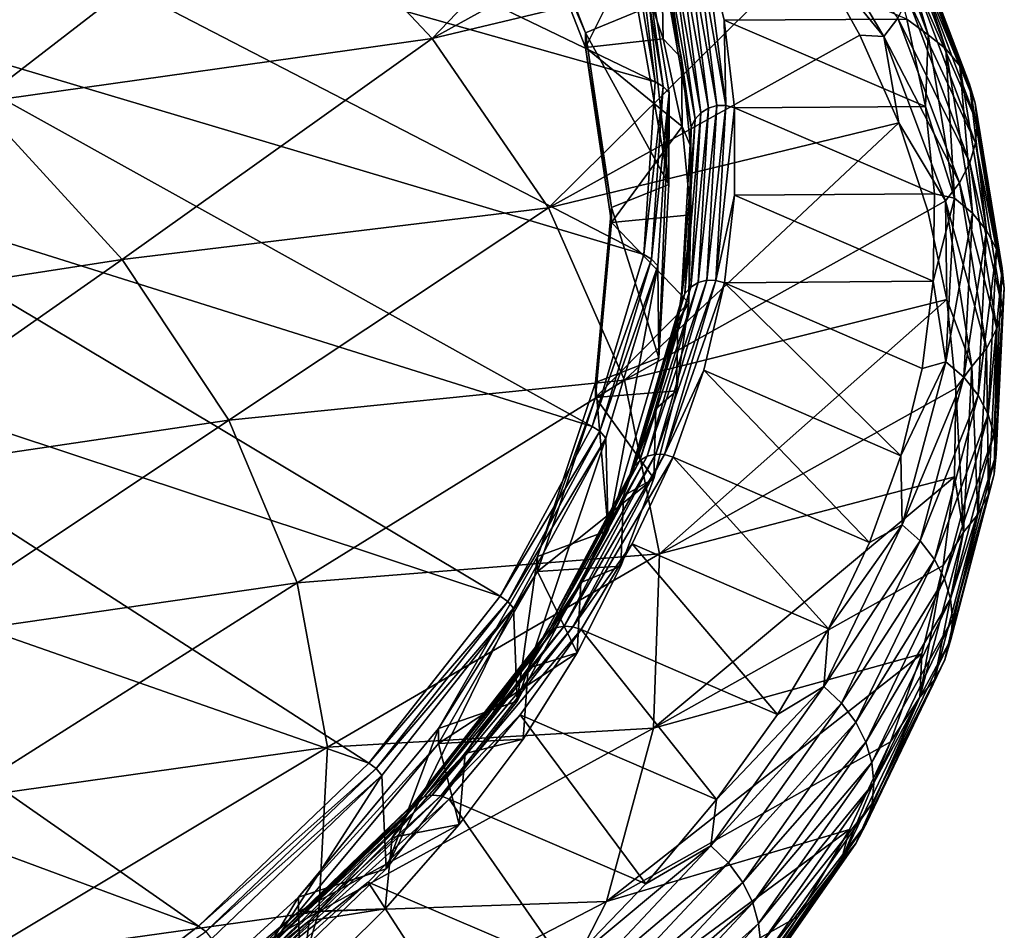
# Model space of a CAD drawing. Header units: metres. Extents: x -92 to 264, y -100 to 50.
# Tile 244 of 256: x 254.66 to 263.95, y -9.14 to -0.54. Entities that reach past the tile are written whole.
import ezdxf

# ---------------------------------------------------------------- set-up
doc = ezdxf.new("R2010")
doc.units = ezdxf.units.M
doc.layers.add('solid_21062050_01', color=7, linetype='CONTINUOUS')

msp = doc.modelspace()

# ---------------------------------------------------------------- linework, layer by layer
at = {"layer": 'solid_21062050_01'}
for points in [[(253.363297, 2.389567, 171.926239), (260.659882, -1.123508, 173.133286), (260.385345, 0.505283, 168.609146)], [(253.363297, 2.389567, 171.926239), (253.459152, 0.9112, 176.034485), (260.659882, -1.123508, 173.133286)], [(260.93042, 1.763823, 156.052002), (258.551849, -0.713795, 157.29007), (257.079041, 0.853002, 152.938126)], [(260.93042, 1.763823, 156.052002), (261.576813, 0.955788, 158.279587), (258.551849, -0.713795, 157.29007)], [(261.576813, 0.955788, 158.279587), (262.131042, 0.139831, 160.528946), (258.551849, -0.713795, 157.29007)], [(259.361176, 0.9792, 164.064621), (259.999878, -0.660156, 168.618118), (259.361176, 0.838057, 164.01384)], [(260.497894, -0.457921, 168.056381), (259.999878, -0.660156, 168.618118), (259.361176, 0.9792, 164.064621)], [(257.079041, 0.853002, 152.938126), (254.266159, -1.3201, 153.725372), (252.562836, 0.121813, 149.720291)], [(253.459152, 0.9112, 176.034485), (253.198364, -0.564835, 180.136261), (260.552155, -2.754543, 177.663651)], [(253.459152, 0.9112, 176.034485), (260.552155, -2.754543, 177.663651), (260.659882, -1.123508, 173.133286)], [(257.079041, 0.853002, 152.938126), (258.551849, -0.713795, 157.29007), (254.266159, -1.3201, 153.725372)], [(260.453674, 0.109647, 166.037079), (259.361176, 0.838057, 164.01384), (259.999878, -0.801292, 168.567307)], [(259.999878, -0.660156, 168.618118), (259.999878, -0.801292, 168.567307), (259.361176, 0.838057, 164.01384)], [(262.817566, -0.695742, 163.231812), (262.131042, 0.139831, 160.528946), (261.909302, 0.838261, 158.998505)], [(262.817566, -0.695742, 163.231812), (261.909302, 0.838261, 158.998505), (262.949005, -0.523638, 163.271118)], [(263.237396, -0.679914, 168.097), (262.659485, 0.853569, 163.818008), (263.033966, -0.533263, 168.016525)], [(262.821625, 0.724746, 163.743484), (262.659485, 0.853569, 163.818008), (263.237396, -0.679914, 168.097)], [(263.402588, -0.813982, 168.032928), (262.821625, 0.724746, 163.743484), (263.237396, -0.679914, 168.097)], [(262.95108, 0.569568, 163.665085), (262.821625, 0.724746, 163.743484), (263.402588, -0.813982, 168.032928)], [(263.534546, -0.973883, 167.962708), (262.95108, 0.569568, 163.665085), (263.402588, -0.813982, 168.032928)], [(263.041931, 0.400618, 163.588409), (262.95108, 0.569568, 163.665085), (263.534546, -0.973883, 167.962708)], [(260.458801, 0.463963, 168.590302), (260.385345, 0.505283, 168.609146), (260.659882, -1.123508, 173.133286)], [(260.458801, 0.463963, 168.590302), (260.659882, -1.123508, 173.133286), (260.733398, -1.16675, 173.119781)], [(260.516052, 0.405394, 168.563171), (260.458801, 0.463963, 168.590302), (260.733398, -1.16675, 173.119781)], [(260.787628, -2.092908, 172.597733), (260.497894, -0.457921, 168.056381), (260.516052, 0.405394, 168.563171)], [(260.790924, -1.226868, 173.096954), (260.516052, 0.405394, 168.563171), (260.733398, -1.16675, 173.119781)], [(260.787628, -2.092908, 172.597733), (260.516052, 0.405394, 168.563171), (260.790924, -1.226868, 173.096954)], [(263.627197, -1.146738, 167.891541), (263.041931, 0.400618, 163.588409), (263.534546, -0.973883, 167.962708)], [(263.094604, 0.224098, 163.515625), (263.041931, 0.400618, 163.588409), (263.627197, -1.146738, 167.891541)], [(260.950256, 0.298265, 168.282684), (260.869476, 0.272373, 168.281952), (261.160828, -1.372591, 172.851013)], [(261.242004, -1.348882, 172.857819), (261.034668, 0.301972, 168.275055), (260.950256, 0.298265, 168.282684)], [(261.242004, -1.348882, 172.857819), (260.950256, 0.298265, 168.282684), (261.160828, -1.372591, 172.851013)], [(261.034668, 0.301972, 168.275055), (261.326813, -1.347456, 172.856506), (261.115448, 0.28345, 168.259552)], [(261.242004, -1.348882, 172.857819), (261.326813, -1.347456, 172.856506), (261.034668, 0.301972, 168.275055)], [(261.115448, 0.28345, 168.259552), (261.310211, -0.541372, 170.550583), (263.033966, -0.533263, 168.016525)], [(261.326813, -1.347456, 172.856506), (261.310211, -0.541372, 170.550583), (261.115448, 0.28345, 168.259552)], [(260.798798, 0.226366, 168.272903), (260.743835, 0.163923, 168.256271), (261.034576, -1.477645, 172.815903)], [(260.869476, 0.272373, 168.281952), (260.798798, 0.226366, 168.272903), (261.089783, -1.416687, 172.83667)], [(261.089783, -1.416687, 172.83667), (260.798798, 0.226366, 168.272903), (261.034576, -1.477645, 172.815903)], [(261.160828, -1.372591, 172.851013), (260.869476, 0.272373, 168.281952), (261.089783, -1.416687, 172.83667)], [(263.680878, -1.326282, 167.821671), (263.094604, 0.224098, 163.515625), (263.627197, -1.146738, 167.891541)], [(263.113251, 0.041919, 163.446686), (263.094604, 0.224098, 163.515625), (263.680878, -1.326282, 167.821671)], [(262.131042, 0.139831, 160.528946), (259.650482, -2.315434, 161.7388), (258.551849, -0.713795, 157.29007)], [(262.131042, 0.139831, 160.528946), (262.592316, -0.682898, 162.796906), (259.650482, -2.315434, 161.7388)], [(260.732635, -0.717153, 168.333603), (260.453674, 0.109647, 166.037079), (259.999878, -0.801292, 168.567307)], [(260.721466, -0.073592, 168.440201), (260.453674, 0.109647, 166.037079), (260.732635, -0.717153, 168.333603)], [(260.743835, 0.163923, 168.256271), (260.709015, 0.090038, 168.233368), (260.999573, -1.550589, 172.79039)], [(261.034576, -1.477645, 172.815903), (260.743835, 0.163923, 168.256271), (260.999573, -1.550589, 172.79039)], [(262.817566, -0.695742, 163.231812), (262.592316, -0.682898, 162.796906), (262.131042, 0.139831, 160.528946)], [(260.709015, 0.090038, 168.233368), (260.721466, -0.073592, 168.440201), (260.906128, -0.900075, 170.73584)], [(260.999573, -1.550589, 172.79039), (260.709015, 0.090038, 168.233368), (260.906128, -0.900075, 170.73584)], [(263.097687, -0.144764, 163.382034), (263.113251, 0.041919, 163.446686), (263.69989, -1.510696, 167.753342)], [(263.69989, -1.510696, 167.753342), (263.113251, 0.041919, 163.446686), (263.680878, -1.326282, 167.821671)], [(260.721466, -0.073592, 168.440201), (260.732635, -0.717153, 168.333603), (260.906128, -0.900075, 170.73584)], [(263.043457, -0.33532, 163.322693), (263.097687, -0.144764, 163.382034), (263.684082, -1.698816, 167.686996)], [(263.684082, -1.698816, 167.686996), (263.097687, -0.144764, 163.382034), (263.69989, -1.510696, 167.753342)], [(262.949005, -0.523638, 163.271118), (263.043457, -0.33532, 163.322693), (263.628845, -1.889902, 167.623322)], [(263.628845, -1.889902, 167.623322), (263.043457, -0.33532, 163.322693), (263.684082, -1.698816, 167.686996)], [(260.787628, -2.092908, 172.597733), (259.999878, -0.660156, 168.618118), (260.497894, -0.457921, 168.056381)], [(261.310211, -0.541372, 170.550583), (263.21225, -1.356859, 170.316452), (263.033966, -0.533263, 168.016525)], [(261.310211, -0.541372, 170.550583), (261.40802, -1.368166, 172.847092), (263.21225, -1.356859, 170.316452)], [(261.326813, -1.347456, 172.856506), (261.40802, -1.368166, 172.847092), (261.310211, -0.541372, 170.550583)], [(262.817566, -0.695742, 163.231812), (262.949005, -0.523638, 163.271118), (263.532623, -2.077734, 167.564728)], [(263.532623, -2.077734, 167.564728), (262.949005, -0.523638, 163.271118), (263.628845, -1.889902, 167.623322)], [(263.237396, -0.679914, 168.097), (263.033966, -0.533263, 168.016525), (263.21225, -1.356859, 170.316452)], [(253.198364, -0.564835, 180.136261), (252.582733, -2.028689, 184.204208), (260.062805, -4.377543, 182.171707)], [(253.198364, -0.564835, 180.136261), (260.062805, -4.377543, 182.171707), (260.552155, -2.754543, 177.663651)], [(258.551849, -0.713795, 157.29007), (255.625397, -2.803351, 157.845261), (254.266159, -1.3201, 153.725372)], [(258.551849, -0.713795, 157.29007), (259.650482, -2.315434, 161.7388), (255.625397, -2.803351, 157.845261)], [(262.592316, -0.682898, 162.796906), (262.9599, -1.511112, 165.07991), (259.650482, -2.315434, 161.7388)], [(259.999878, -0.660156, 168.618118), (260.24469, -2.311727, 173.205521), (259.999878, -0.801292, 168.567307)], [(260.787628, -2.092908, 172.597733), (260.24469, -2.311727, 173.205521), (259.999878, -0.660156, 168.618118)], [(260.913116, -1.547119, 170.638931), (260.732635, -0.717153, 168.333603), (259.999878, -0.801292, 168.567307)], [(260.906128, -0.900075, 170.73584), (260.732635, -0.717153, 168.333603), (260.913116, -1.547119, 170.638931)], [(262.817566, -0.695742, 163.231812), (262.9599, -1.511112, 165.07991), (262.592316, -0.682898, 162.796906)], [(263.398743, -2.248243, 167.515961), (262.9599, -1.511112, 165.07991), (262.817566, -0.695742, 163.231812)], [(263.398743, -2.248243, 167.515961), (262.817566, -0.695742, 163.231812), (263.532623, -2.077734, 167.564728)], [(263.48584, -2.223481, 172.404282), (263.237396, -0.679914, 168.097), (263.21225, -1.356859, 170.316452)], [(263.402588, -0.813982, 168.032928), (263.237396, -0.679914, 168.097), (263.48584, -2.223481, 172.404282)], [(260.913116, -1.547119, 170.638931), (259.999878, -0.801292, 168.567307), (260.24469, -2.452854, 173.154709)], [(260.24469, -2.311727, 173.205521), (260.24469, -2.452854, 173.154709), (259.999878, -0.801292, 168.567307)], [(263.65332, -2.362919, 172.350967), (263.402588, -0.813982, 168.032928), (263.48584, -2.223481, 172.404282)], [(263.534546, -0.973883, 167.962708), (263.402588, -0.813982, 168.032928), (263.65332, -2.362919, 172.350967)], [(260.906128, -0.900075, 170.73584), (260.913116, -1.547119, 170.638931), (260.992798, -1.728401, 173.036606)], [(260.999573, -1.550589, 172.79039), (260.906128, -0.900075, 170.73584), (260.992798, -1.728401, 173.036606)], [(263.78714, -2.527649, 172.289139), (263.534546, -0.973883, 167.962708), (263.65332, -2.362919, 172.350967)], [(263.627197, -1.146738, 167.891541), (263.534546, -0.973883, 167.962708), (263.78714, -2.527649, 172.289139)], [(260.733398, -1.16675, 173.119781), (260.659882, -1.123508, 173.133286), (260.552155, -2.754543, 177.663651)], [(260.733398, -1.16675, 173.119781), (260.552155, -2.754543, 177.663651), (260.625275, -2.799703, 177.655472)], [(260.790924, -1.226868, 173.096954), (260.733398, -1.16675, 173.119781), (260.625275, -2.799703, 177.655472)], [(263.881073, -2.704493, 172.223648), (263.627197, -1.146738, 167.891541), (263.78714, -2.527649, 172.289139)], [(263.680878, -1.326282, 167.821671), (263.627197, -1.146738, 167.891541), (263.881073, -2.704493, 172.223648)], [(260.682709, -2.861361, 177.636932), (260.790924, -1.226868, 173.096954), (260.625275, -2.799703, 177.655472)], [(260.692902, -3.730428, 177.146118), (260.790924, -1.226868, 173.096954), (260.682709, -2.861361, 177.636932)], [(260.692902, -3.730428, 177.146118), (260.787628, -2.092908, 172.597733), (260.790924, -1.226868, 173.096954)], [(254.266159, -1.3201, 153.725372), (255.625397, -2.803351, 157.845261), (251.355392, -3.46168, 154.932663)], [(261.160828, -1.372591, 172.851013), (261.089783, -1.416687, 172.83667), (260.994446, -3.062378, 177.407745)], [(261.065369, -3.020196, 177.427414), (261.160828, -1.372591, 172.851013), (260.994446, -3.062378, 177.407745)], [(261.242004, -1.348882, 172.857819), (261.160828, -1.372591, 172.851013), (261.065369, -3.020196, 177.427414)], [(261.146423, -2.998673, 177.440292), (261.242004, -1.348882, 172.857819), (261.065369, -3.020196, 177.427414)], [(261.146423, -2.998673, 177.440292), (261.231079, -2.999532, 177.445328), (261.326813, -1.347456, 172.856506)], [(261.146423, -2.998673, 177.440292), (261.326813, -1.347456, 172.856506), (261.242004, -1.348882, 172.857819)], [(261.326813, -1.347456, 172.856506), (261.231079, -2.999532, 177.445328), (261.40802, -1.368166, 172.847092)], [(261.231079, -2.999532, 177.445328), (261.408661, -2.195622, 175.145447), (261.40802, -1.368166, 172.847092)], [(261.40802, -1.368166, 172.847092), (263.295868, -2.182142, 172.62114), (263.21225, -1.356859, 170.316452)], [(261.40802, -1.368166, 172.847092), (261.408661, -2.195622, 175.145447), (263.295868, -2.182142, 172.62114)], [(263.48584, -2.223481, 172.404282), (263.21225, -1.356859, 170.316452), (263.295868, -2.182142, 172.62114)], [(263.935516, -2.887122, 172.156799), (263.680878, -1.326282, 167.821671), (263.881073, -2.704493, 172.223648)], [(263.69989, -1.510696, 167.753342), (263.680878, -1.326282, 167.821671), (263.935516, -2.887122, 172.156799)], [(261.034576, -1.477645, 172.815903), (260.999573, -1.550589, 172.79039), (260.904388, -3.19385, 177.354721)], [(260.939331, -3.121848, 177.382843), (261.034576, -1.477645, 172.815903), (260.904388, -3.19385, 177.354721)], [(261.089783, -1.416687, 172.83667), (261.034576, -1.477645, 172.815903), (260.939331, -3.121848, 177.382843)], [(260.994446, -3.062378, 177.407745), (261.089783, -1.416687, 172.83667), (260.939331, -3.121848, 177.382843)], [(262.9599, -1.511112, 165.07991), (260.36795, -3.941682, 166.255875), (259.650482, -2.315434, 161.7388)], [(260.994751, -2.378871, 172.949203), (260.913116, -1.547119, 170.638931), (260.24469, -2.452854, 173.154709)], [(262.9599, -1.511112, 165.07991), (263.233276, -2.343579, 167.374573), (260.36795, -3.941682, 166.255875)], [(260.904388, -3.19385, 177.354721), (260.999573, -1.550589, 172.79039), (260.981323, -2.557238, 175.338791)], [(260.992798, -1.728401, 173.036606), (260.913116, -1.547119, 170.638931), (260.994751, -2.378871, 172.949203)], [(260.999573, -1.550589, 172.79039), (260.992798, -1.728401, 173.036606), (260.981323, -2.557238, 175.338791)], [(263.398743, -2.248243, 167.515961), (263.233276, -2.343579, 167.374573), (262.9599, -1.511112, 165.07991)], [(263.684082, -1.698816, 167.686996), (263.69989, -1.510696, 167.753342), (263.954834, -3.073809, 172.089111)], [(263.954834, -3.073809, 172.089111), (263.69989, -1.510696, 167.753342), (263.935516, -2.887122, 172.156799)], [(260.992798, -1.728401, 173.036606), (260.994751, -2.378871, 172.949203), (260.981323, -2.557238, 175.338791)], [(263.628845, -1.889902, 167.623322), (263.684082, -1.698816, 167.686996), (263.938843, -3.263384, 172.021011)], [(263.938843, -3.263384, 172.021011), (263.684082, -1.698816, 167.686996), (263.954834, -3.073809, 172.089111)], [(263.532623, -2.077734, 167.564728), (263.628845, -1.889902, 167.623322), (263.882874, -3.454993, 171.952911)], [(263.882874, -3.454993, 171.952911), (263.628845, -1.889902, 167.623322), (263.938843, -3.263384, 172.021011)], [(252.582733, -2.028689, 184.204208), (251.616348, -3.470591, 188.211182), (259.194946, -5.982281, 186.629044)], [(252.582733, -2.028689, 184.204208), (259.194946, -5.982281, 186.629044), (260.062805, -4.377543, 182.171707)], [(260.692902, -3.730428, 177.146118), (260.24469, -2.311727, 173.205521), (260.787628, -2.092908, 172.597733)], [(263.398743, -2.248243, 167.515961), (263.532623, -2.077734, 167.564728), (263.78537, -3.642306, 171.8871)], [(263.78537, -3.642306, 171.8871), (263.532623, -2.077734, 167.564728), (263.882874, -3.454993, 171.952911)], [(261.231079, -2.999532, 177.445328), (261.312164, -3.022433, 177.442001), (261.408661, -2.195622, 175.145447)], [(261.408661, -2.195622, 175.145447), (261.312164, -3.022433, 177.442001), (263.284637, -3.007874, 174.927139)], [(261.408661, -2.195622, 175.145447), (263.284637, -3.007874, 174.927139), (263.295868, -2.182142, 172.62114)], [(263.48584, -2.223481, 172.404282), (263.295868, -2.182142, 172.62114), (263.284637, -3.007874, 174.927139)], [(263.403564, -3.76909, 176.717438), (263.48584, -2.223481, 172.404282), (263.284637, -3.007874, 174.927139)], [(263.65332, -2.362919, 172.350967), (263.48584, -2.223481, 172.404282), (263.403564, -3.76909, 176.717438)], [(259.650482, -2.315434, 161.7388), (256.631927, -4.318532, 162.053833), (255.625397, -2.803351, 157.845261)], [(259.650482, -2.315434, 161.7388), (260.36795, -3.941682, 166.255875), (256.631927, -4.318532, 162.053833)], [(260.24469, -2.311727, 173.205521), (260.093964, -3.964503, 177.796295), (260.24469, -2.452854, 173.154709)], [(260.692902, -3.730428, 177.146118), (260.093964, -3.964503, 177.796295), (260.24469, -2.311727, 173.205521)], [(263.398743, -2.248243, 167.515961), (263.411987, -3.179047, 169.67746), (263.233276, -2.343579, 167.374573)], [(263.649689, -3.811161, 171.828659), (263.411987, -3.179047, 169.67746), (263.398743, -2.248243, 167.515961)], [(263.649689, -3.811161, 171.828659), (263.398743, -2.248243, 167.515961), (263.78537, -3.642306, 171.8871)], [(260.977478, -3.211025, 175.260605), (260.994751, -2.378871, 172.949203), (260.24469, -2.452854, 173.154709)], [(263.233276, -2.343579, 167.374573), (263.411987, -3.179047, 169.67746), (260.36795, -3.941682, 166.255875)], [(260.981323, -2.557238, 175.338791), (260.994751, -2.378871, 172.949203), (260.977478, -3.211025, 175.260605)], [(263.572449, -3.913991, 176.675095), (263.65332, -2.362919, 172.350967), (263.403564, -3.76909, 176.717438)], [(263.78714, -2.527649, 172.289139), (263.65332, -2.362919, 172.350967), (263.572449, -3.913991, 176.675095)], [(260.977478, -3.211025, 175.260605), (260.24469, -2.452854, 173.154709), (260.093964, -4.105628, 177.745453)], [(260.093964, -3.964503, 177.796295), (260.093964, -4.105628, 177.745453), (260.24469, -2.452854, 173.154709)], [(260.981323, -2.557238, 175.338791), (260.977478, -3.211025, 175.260605), (260.871735, -3.385252, 177.638687)], [(260.904388, -3.19385, 177.354721), (260.981323, -2.557238, 175.338791), (260.871735, -3.385252, 177.638687)], [(263.707397, -4.083636, 176.621841), (263.78714, -2.527649, 172.289139), (263.572449, -3.913991, 176.675095)], [(263.881073, -2.704493, 172.223648), (263.78714, -2.527649, 172.289139), (263.707397, -4.083636, 176.621841)], [(260.625275, -2.799703, 177.655472), (260.552155, -2.754543, 177.663651), (260.062805, -4.377543, 182.171707)], [(263.802185, -4.264534, 176.562164), (263.881073, -2.704493, 172.223648), (263.707397, -4.083636, 176.621841)], [(263.935516, -2.887122, 172.156799), (263.881073, -2.704493, 172.223648), (263.802185, -4.264534, 176.562164)], [(255.625397, -2.803351, 157.845261), (252.613098, -4.915014, 158.969467), (251.355392, -3.46168, 154.932663)], [(255.625397, -2.803351, 157.845261), (256.631927, -4.318532, 162.053833), (252.613098, -4.915014, 158.969467)], [(260.625275, -2.799703, 177.655472), (260.062805, -4.377543, 182.171707), (260.135132, -4.424606, 182.168823)], [(260.682709, -2.861361, 177.636932), (260.625275, -2.799703, 177.655472), (260.135132, -4.424606, 182.168823)], [(260.192108, -4.487795, 182.154526), (260.682709, -2.861361, 177.636932), (260.135132, -4.424606, 182.168823)], [(260.214294, -5.360302, 181.673264), (260.682709, -2.861361, 177.636932), (260.192108, -4.487795, 182.154526)], [(260.214294, -5.360302, 181.673264), (260.692902, -3.730428, 177.146118), (260.682709, -2.861361, 177.636932)], [(263.857117, -4.450293, 176.498398), (263.935516, -2.887122, 172.156799), (263.802185, -4.264534, 176.562164)], [(263.954834, -3.073809, 172.089111), (263.935516, -2.887122, 172.156799), (263.857117, -4.450293, 176.498398)], [(260.994446, -3.062378, 177.407745), (260.939331, -3.121848, 177.382843), (260.458649, -4.758287, 181.928238)], [(260.513336, -4.700299, 181.957245), (260.994446, -3.062378, 177.407745), (260.458649, -4.758287, 181.928238)], [(261.065369, -3.020196, 177.427414), (260.994446, -3.062378, 177.407745), (260.513336, -4.700299, 181.957245)], [(260.58371, -4.660021, 181.982208), (261.065369, -3.020196, 177.427414), (260.513336, -4.700299, 181.957245)], [(261.146423, -2.998673, 177.440292), (261.065369, -3.020196, 177.427414), (260.58371, -4.660021, 181.982208)], [(260.664124, -4.640675, 182.001114), (261.146423, -2.998673, 177.440292), (260.58371, -4.660021, 181.982208)], [(260.664124, -4.640675, 182.001114), (261.231079, -2.999532, 177.445328), (261.146423, -2.998673, 177.440292)], [(260.664124, -4.640675, 182.001114), (260.748108, -4.643807, 182.012482), (261.231079, -2.999532, 177.445328)], [(261.231079, -2.999532, 177.445328), (260.748108, -4.643807, 182.012482), (261.312164, -3.022433, 177.442001)], [(260.748108, -4.643807, 182.012482), (261.118713, -3.84729, 179.733124), (261.312164, -3.022433, 177.442001)], [(261.312164, -3.022433, 177.442001), (261.118713, -3.84729, 179.733124), (262.978027, -4.655733, 179.529251)], [(261.312164, -3.022433, 177.442001), (263.17865, -3.832816, 177.230988), (263.284637, -3.007874, 174.927139)], [(261.312164, -3.022433, 177.442001), (262.978027, -4.655733, 179.529251), (263.17865, -3.832816, 177.230988)], [(263.403564, -3.76909, 176.717438), (263.284637, -3.007874, 174.927139), (263.17865, -3.832816, 177.230988)], [(260.939331, -3.121848, 177.382843), (260.904388, -3.19385, 177.354721), (260.423981, -4.829351, 181.897507)], [(260.458649, -4.758287, 181.928238), (260.939331, -3.121848, 177.382843), (260.423981, -4.829351, 181.897507)], [(263.876648, -4.63928, 176.431381), (263.954834, -3.073809, 172.089111), (263.857117, -4.450293, 176.498398)], [(263.938843, -3.263384, 172.021011), (263.954834, -3.073809, 172.089111), (263.876648, -4.63928, 176.431381)], [(260.861298, -4.042249, 177.569412), (260.977478, -3.211025, 175.260605), (260.093964, -4.105628, 177.745453)], [(263.411987, -3.179047, 169.67746), (260.699646, -5.582146, 170.812439), (260.36795, -3.941682, 166.255875)], [(260.423981, -4.829351, 181.897507), (260.904388, -3.19385, 177.354721), (260.664185, -4.211112, 179.932602)], [(260.904388, -3.19385, 177.354721), (260.871735, -3.385252, 177.638687), (260.664185, -4.211112, 179.932602)], [(263.411987, -3.179047, 169.67746), (263.495819, -4.016265, 171.985077), (260.699646, -5.582146, 170.812439)], [(260.871735, -3.385252, 177.638687), (260.977478, -3.211025, 175.260605), (260.861298, -4.042249, 177.569412)], [(263.649689, -3.811161, 171.828659), (263.495819, -4.016265, 171.985077), (263.411987, -3.179047, 169.67746)], [(263.860535, -4.830321, 176.361511), (263.938843, -3.263384, 172.021011), (263.876648, -4.63928, 176.431381)], [(263.882874, -3.454993, 171.952911), (263.938843, -3.263384, 172.021011), (263.860535, -4.830321, 176.361511)], [(260.871735, -3.385252, 177.638687), (260.861298, -4.042249, 177.569412), (260.664185, -4.211112, 179.932602)], [(251.616348, -3.470591, 188.211182), (250.305695, -4.88092, 192.130447), (257.954041, -7.558643, 191.007553)], [(251.616348, -3.470591, 188.211182), (257.954041, -7.558643, 191.007553), (259.194946, -5.982281, 186.629044)], [(263.78537, -3.642306, 171.8871), (263.882874, -3.454993, 171.952911), (263.804108, -5.022444, 176.288895)], [(263.804108, -5.022444, 176.288895), (263.882874, -3.454993, 171.952911), (263.860535, -4.830321, 176.361511)], [(263.649689, -3.811161, 171.828659), (263.78537, -3.642306, 171.8871), (263.705811, -5.209206, 176.215759)], [(263.705811, -5.209206, 176.215759), (263.78537, -3.642306, 171.8871), (263.804108, -5.022444, 176.288895)], [(260.214294, -5.360302, 181.673264), (260.093964, -3.964503, 177.796295), (260.692902, -3.730428, 177.146118)], [(263.403564, -3.76909, 176.717438), (263.17865, -3.832816, 177.230988), (262.978027, -4.655733, 179.529251)], [(262.990875, -5.30868, 181.013962), (263.403564, -3.76909, 176.717438), (262.978027, -4.655733, 179.529251)], [(263.572449, -3.913991, 176.675095), (263.403564, -3.76909, 176.717438), (262.990875, -5.30868, 181.013962)], [(263.569031, -5.376356, 176.14743), (263.495819, -4.016265, 171.985077), (263.649689, -3.811161, 171.828659)], [(263.569031, -5.376356, 176.14743), (263.649689, -3.811161, 171.828659), (263.705811, -5.209206, 176.215759)], [(260.748108, -4.643807, 182.012482), (260.828583, -4.668889, 182.015213), (261.118713, -3.84729, 179.733124)], [(261.118713, -3.84729, 179.733124), (260.828583, -4.668889, 182.015213), (262.683075, -5.475391, 181.818466)], [(261.118713, -3.84729, 179.733124), (262.683075, -5.475391, 181.818466), (262.978027, -4.655733, 179.529251)], [(260.36795, -3.941682, 166.255875), (257.279358, -5.856039, 166.324432), (256.631927, -4.318532, 162.053833)], [(260.36795, -3.941682, 166.255875), (260.699646, -5.582146, 170.812439), (257.279358, -5.856039, 166.324432)], [(260.093964, -3.964503, 177.796295), (259.548737, -5.607687, 182.360413), (260.093964, -4.105628, 177.745453)], [(260.214294, -5.360302, 181.673264), (259.548737, -5.607687, 182.360413), (260.093964, -3.964503, 177.796295)], [(263.160278, -5.459115, 180.982788), (263.572449, -3.913991, 176.675095), (262.990875, -5.30868, 181.013962)], [(263.707397, -4.083636, 176.621841), (263.572449, -3.913991, 176.675095), (263.160278, -5.459115, 180.982788)], [(260.646423, -4.871212, 179.871948), (260.861298, -4.042249, 177.569412), (260.093964, -4.105628, 177.745453)], [(260.664185, -4.211112, 179.932602), (260.861298, -4.042249, 177.569412), (260.646423, -4.871212, 179.871948)], [(263.495819, -4.016265, 171.985077), (263.484589, -4.853982, 174.294022), (260.699646, -5.582146, 170.812439)], [(263.295715, -5.633734, 180.938263), (263.707397, -4.083636, 176.621841), (263.160278, -5.459115, 180.982788)], [(263.802185, -4.264534, 176.562164), (263.707397, -4.083636, 176.621841), (263.295715, -5.633734, 180.938263)], [(263.569031, -5.376356, 176.14743), (263.484589, -4.853982, 174.294022), (263.495819, -4.016265, 171.985077)], [(260.646423, -4.871212, 179.871948), (260.093964, -4.105628, 177.745453), (259.548737, -5.748821, 182.309601)], [(259.548737, -5.607687, 182.360413), (259.548737, -5.748821, 182.309601), (260.093964, -4.105628, 177.745453)], [(260.664185, -4.211112, 179.932602), (260.646423, -4.871212, 179.871948), (260.359039, -5.033488, 182.216843)], [(260.423981, -4.829351, 181.897507), (260.664185, -4.211112, 179.932602), (260.359039, -5.033488, 182.216843)], [(263.390808, -5.818731, 180.884491), (263.802185, -4.264534, 176.562164), (263.295715, -5.633734, 180.938263)], [(263.857117, -4.450293, 176.498398), (263.802185, -4.264534, 176.562164), (263.390808, -5.818731, 180.884491)], [(256.631927, -4.318532, 162.053833), (253.513031, -6.398508, 163.090027), (252.613098, -4.915014, 158.969467)], [(256.631927, -4.318532, 162.053833), (257.279358, -5.856039, 166.324432), (253.513031, -6.398508, 163.090027)], [(260.135132, -4.424606, 182.168823), (260.062805, -4.377543, 182.171707), (259.194946, -5.982281, 186.629044)], [(260.135132, -4.424606, 182.168823), (259.194946, -5.982281, 186.629044), (259.266022, -6.03122, 186.631363)], [(260.192108, -4.487795, 182.154526), (260.135132, -4.424606, 182.168823), (259.266022, -6.03122, 186.631363)], [(263.445953, -6.007648, 180.823868), (263.857117, -4.450293, 176.498398), (263.390808, -5.818731, 180.884491)], [(263.876648, -4.63928, 176.431381), (263.857117, -4.450293, 176.498398), (263.445953, -6.007648, 180.823868)], [(259.322205, -6.095932, 186.621292), (260.192108, -4.487795, 182.154526), (259.266022, -6.03122, 186.631363)], [(259.354858, -6.972147, 186.150345), (260.192108, -4.487795, 182.154526), (259.322205, -6.095932, 186.621292)], [(259.354858, -6.972147, 186.150345), (260.214294, -5.360302, 181.673264), (260.192108, -4.487795, 182.154526)], [(260.664124, -4.640675, 182.001114), (260.58371, -4.660021, 181.982208), (259.718903, -6.281695, 186.486572)], [(259.798157, -6.264501, 186.511475), (260.664124, -4.640675, 182.001114), (259.718903, -6.281695, 186.486572)], [(259.798157, -6.264501, 186.511475), (260.748108, -4.643807, 182.012482), (260.664124, -4.640675, 182.001114)], [(259.798157, -6.264501, 186.511475), (259.880951, -6.269883, 186.529083), (260.748108, -4.643807, 182.012482)], [(260.748108, -4.643807, 182.012482), (259.880951, -6.269883, 186.529083), (260.828583, -4.668889, 182.015213)], [(263.465546, -6.198953, 180.757538), (263.876648, -4.63928, 176.431381), (263.445953, -6.007648, 180.823868)], [(263.860535, -4.830321, 176.361511), (263.876648, -4.63928, 176.431381), (263.465546, -6.198953, 180.757538)], [(260.513336, -4.700299, 181.957245), (260.458649, -4.758287, 181.928238), (259.595612, -6.376615, 186.423309)], [(259.649536, -6.320089, 186.45639), (260.513336, -4.700299, 181.957245), (259.595612, -6.376615, 186.423309)], [(260.58371, -4.660021, 181.982208), (260.513336, -4.700299, 181.957245), (259.649536, -6.320089, 186.45639)], [(259.718903, -6.281695, 186.486572), (260.58371, -4.660021, 181.982208), (259.649536, -6.320089, 186.45639)], [(259.880951, -6.269883, 186.529083), (260.44223, -5.48593, 184.284622), (260.828583, -4.668889, 182.015213)], [(260.828583, -4.668889, 182.015213), (260.44223, -5.48593, 184.284622), (262.29422, -6.290563, 184.0952)], [(260.828583, -4.668889, 182.015213), (262.29422, -6.290563, 184.0952), (262.683075, -5.475391, 181.818466)], [(262.990875, -5.30868, 181.013962), (262.978027, -4.655733, 179.529251), (262.683075, -5.475391, 181.818466)], [(260.458649, -4.758287, 181.928238), (260.423981, -4.829351, 181.897507), (259.561462, -6.44675, 186.389999)], [(259.595612, -6.376615, 186.423309), (260.458649, -4.758287, 181.928238), (259.561462, -6.44675, 186.389999)], [(259.561462, -6.44675, 186.389999), (260.423981, -4.829351, 181.897507), (259.956787, -5.851057, 184.487717)], [(260.423981, -4.829351, 181.897507), (260.359039, -5.033488, 182.216843), (259.956787, -5.851057, 184.487717)], [(263.449432, -6.391463, 180.685898), (263.860535, -4.830321, 176.361511), (263.465546, -6.198953, 180.757538)], [(263.804108, -5.022444, 176.288895), (263.860535, -4.830321, 176.361511), (263.449432, -6.391463, 180.685898)], [(250.305695, -4.88092, 192.130447), (248.659561, -6.250267, 195.935883), (256.3479, -9.096695, 195.279663)], [(250.305695, -4.88092, 192.130447), (256.3479, -9.096695, 195.279663), (257.954041, -7.558643, 191.007553)], [(260.33316, -5.696589, 182.16452), (260.646423, -4.871212, 179.871948), (259.548737, -5.748821, 182.309601)], [(260.359039, -5.033488, 182.216843), (260.646423, -4.871212, 179.871948), (260.33316, -5.696589, 182.16452)], [(263.484589, -4.853982, 174.294022), (260.643494, -7.226344, 175.379379), (260.699646, -5.582146, 170.812439)], [(263.484589, -4.853982, 174.294022), (263.378387, -5.690946, 176.6008), (260.643494, -7.226344, 175.379379)], [(263.569031, -5.376356, 176.14743), (263.378387, -5.690946, 176.6008), (263.484589, -4.853982, 174.294022)], [(260.359039, -5.033488, 182.216843), (260.33316, -5.696589, 182.16452), (259.956787, -5.851057, 184.487717)], [(263.392853, -6.584089, 180.608704), (263.804108, -5.022444, 176.288895), (263.449432, -6.391463, 180.685898)], [(263.705811, -5.209206, 176.215759), (263.804108, -5.022444, 176.288895), (263.392853, -6.584089, 180.608704)], [(263.294281, -6.770272, 180.528122), (263.705811, -5.209206, 176.215759), (263.392853, -6.584089, 180.608704)], [(263.569031, -5.376356, 176.14743), (263.705811, -5.209206, 176.215759), (263.294281, -6.770272, 180.528122)], [(259.354858, -6.972147, 186.150345), (259.548737, -5.607687, 182.360413), (260.214294, -5.360302, 181.673264)], [(262.249908, -6.834222, 185.271469), (262.990875, -5.30868, 181.013962), (262.29422, -6.290563, 184.0952)], [(263.160278, -5.459115, 180.982788), (262.990875, -5.30868, 181.013962), (262.249908, -6.834222, 185.271469)], [(262.990875, -5.30868, 181.013962), (262.683075, -5.475391, 181.818466), (262.29422, -6.290563, 184.0952)], [(263.157135, -6.935673, 180.449783), (263.378387, -5.690946, 176.6008), (263.569031, -5.376356, 176.14743)], [(263.157135, -6.935673, 180.449783), (263.569031, -5.376356, 176.14743), (263.294281, -6.770272, 180.528122)], [(262.418915, -6.990231, 185.251572), (263.160278, -5.459115, 180.982788), (262.249908, -6.834222, 185.271469)], [(263.295715, -5.633734, 180.938263), (263.160278, -5.459115, 180.982788), (262.418915, -6.990231, 185.251572)], [(259.880951, -6.269883, 186.529083), (259.960297, -6.297122, 186.537796), (260.44223, -5.48593, 184.284622)], [(260.44223, -5.48593, 184.284622), (259.960297, -6.297122, 186.537796), (261.812073, -7.100021, 186.356049)], [(260.44223, -5.48593, 184.284622), (261.812073, -7.100021, 186.356049), (262.29422, -6.290563, 184.0952)], [(260.699646, -5.582146, 170.812439), (257.563568, -7.40612, 170.629944), (257.279358, -5.856039, 166.324432)], [(260.699646, -5.582146, 170.812439), (260.643494, -7.226344, 175.379379), (257.563568, -7.40612, 170.629944)], [(259.548737, -5.607687, 182.360413), (258.612549, -7.230621, 186.868286), (259.548737, -5.748821, 182.309601)], [(259.354858, -6.972147, 186.150345), (258.612549, -7.230621, 186.868286), (259.548737, -5.607687, 182.360413)], [(262.554077, -7.169858, 185.215866), (263.295715, -5.633734, 180.938263), (262.418915, -6.990231, 185.251572)], [(263.390808, -5.818731, 180.884491), (263.295715, -5.633734, 180.938263), (262.554077, -7.169858, 185.215866)], [(259.922028, -6.517057, 184.443466), (259.548737, -5.748821, 182.309601), (258.612518, -7.371773, 186.81752)], [(258.612549, -7.230621, 186.868286), (258.612518, -7.371773, 186.81752), (259.548737, -5.748821, 182.309601)], [(259.922028, -6.517057, 184.443466), (260.33316, -5.696589, 182.16452), (259.548737, -5.748821, 182.309601)], [(259.956787, -5.851057, 184.487717), (260.33316, -5.696589, 182.16452), (259.922028, -6.517057, 184.443466)], [(263.378387, -5.690946, 176.6008), (263.177307, -6.525901, 178.901993), (260.643494, -7.226344, 175.379379)], [(263.157135, -6.935673, 180.449783), (263.177307, -6.525901, 178.901993), (263.378387, -5.690946, 176.6008)], [(257.279358, -5.856039, 166.324432), (254.049057, -7.902074, 167.266342), (253.513031, -6.398508, 163.090027)], [(257.279358, -5.856039, 166.324432), (257.563568, -7.40612, 170.629944), (254.049057, -7.902074, 167.266342)], [(259.956787, -5.851057, 184.487717), (259.922028, -6.517057, 184.443466), (259.458038, -6.662503, 186.741592)], [(259.561462, -6.44675, 186.389999), (259.956787, -5.851057, 184.487717), (259.458038, -6.662503, 186.741592)], [(262.648987, -7.358977, 185.168076), (263.390808, -5.818731, 180.884491), (262.554077, -7.169858, 185.215866)], [(263.445953, -6.007648, 180.823868), (263.390808, -5.818731, 180.884491), (262.648987, -7.358977, 185.168076)], [(259.266022, -6.03122, 186.631363), (259.194946, -5.982281, 186.629044), (257.954041, -7.558643, 191.007553)], [(259.266022, -6.03122, 186.631363), (257.954041, -7.558643, 191.007553), (258.023438, -7.609419, 191.014984)], [(259.322205, -6.095932, 186.621292), (259.266022, -6.03122, 186.631363), (258.023438, -7.609419, 191.014984)], [(262.704041, -7.551067, 185.110641), (263.445953, -6.007648, 180.823868), (262.648987, -7.358977, 185.168076)], [(263.465546, -6.198953, 180.757538), (263.445953, -6.007648, 180.823868), (262.704041, -7.551067, 185.110641)], [(258.07843, -7.675644, 191.009125), (259.322205, -6.095932, 186.621292), (258.023438, -7.609419, 191.014984)], [(258.120056, -8.555697, 190.548813), (259.322205, -6.095932, 186.621292), (258.07843, -7.675644, 191.009125)], [(258.120056, -8.555697, 190.548813), (259.354858, -6.972147, 186.150345), (259.322205, -6.095932, 186.621292)], [(262.723633, -7.744695, 185.045013), (263.465546, -6.198953, 180.757538), (262.704041, -7.551067, 185.110641)], [(263.449432, -6.391463, 180.685898), (263.465546, -6.198953, 180.757538), (262.723633, -7.744695, 185.045013)], [(248.659561, -6.250267, 195.935883), (254.386642, -10.586744, 199.418427), (256.3479, -9.096695, 195.279663)], [(259.649536, -6.320089, 186.45639), (259.595612, -6.376615, 186.423309), (258.355682, -7.966593, 190.839645)], [(258.408478, -7.911507, 190.876724), (259.649536, -6.320089, 186.45639), (258.355682, -7.966593, 190.839645)], [(259.718903, -6.281695, 186.486572), (259.649536, -6.320089, 186.45639), (258.408478, -7.911507, 190.876724)], [(258.476379, -7.874963, 190.912048), (259.718903, -6.281695, 186.486572), (258.408478, -7.911507, 190.876724)], [(259.798157, -6.264501, 186.511475), (259.718903, -6.281695, 186.486572), (258.476379, -7.874963, 190.912048)], [(258.553986, -7.859883, 190.94281), (259.798157, -6.264501, 186.511475), (258.476379, -7.874963, 190.912048)], [(258.553986, -7.859883, 190.94281), (259.880951, -6.269883, 186.529083), (259.798157, -6.264501, 186.511475)], [(258.553986, -7.859883, 190.94281), (258.635071, -7.867474, 190.966553), (259.880951, -6.269883, 186.529083)], [(259.880951, -6.269883, 186.529083), (258.635071, -7.867474, 190.966553), (259.960297, -6.297122, 186.537796)], [(258.635071, -7.867474, 190.966553), (259.383484, -7.10118, 188.771149), (259.960297, -6.297122, 186.537796)], [(259.960297, -6.297122, 186.537796), (259.383484, -7.10118, 188.771149), (261.237366, -7.902547, 188.597595)], [(259.960297, -6.297122, 186.537796), (261.237366, -7.902547, 188.597595), (261.812073, -7.100021, 186.356049)], [(262.249908, -6.834222, 185.271469), (262.29422, -6.290563, 184.0952), (261.812073, -7.100021, 186.356049)], [(259.595612, -6.376615, 186.423309), (259.561462, -6.44675, 186.389999), (258.322205, -8.035817, 190.803802)], [(258.355682, -7.966593, 190.839645), (259.595612, -6.376615, 186.423309), (258.322205, -8.035817, 190.803802)], [(262.70755, -7.93867, 184.971588), (263.449432, -6.391463, 180.685898), (262.723633, -7.744695, 185.045013)], [(263.392853, -6.584089, 180.608704), (263.449432, -6.391463, 180.685898), (262.70755, -7.93867, 184.971588)], [(258.322205, -8.035817, 190.803802), (259.561462, -6.44675, 186.389999), (258.863647, -7.466521, 188.974838)], [(259.561462, -6.44675, 186.389999), (259.458038, -6.662503, 186.741592), (258.863647, -7.466521, 188.974838)], [(259.413666, -7.331288, 186.705078), (259.922028, -6.517057, 184.443466), (258.612518, -7.371773, 186.81752)], [(259.458038, -6.662503, 186.741592), (259.922028, -6.517057, 184.443466), (259.413666, -7.331288, 186.705078)], [(263.177307, -6.525901, 178.901993), (260.199768, -8.863768, 179.927505), (260.643494, -7.226344, 175.379379)], [(263.177307, -6.525901, 178.901993), (262.881683, -7.3576, 181.194122), (260.199768, -8.863768, 179.927505)], [(262.651154, -8.131784, 184.889801), (263.392853, -6.584089, 180.608704), (262.70755, -7.93867, 184.971588)], [(263.294281, -6.770272, 180.528122), (263.392853, -6.584089, 180.608704), (262.651154, -8.131784, 184.889801)], [(263.157135, -6.935673, 180.449783), (262.881683, -7.3576, 181.194122), (263.177307, -6.525901, 178.901993)], [(259.458038, -6.662503, 186.741592), (259.413666, -7.331288, 186.705078), (258.863647, -7.466521, 188.974838)], [(262.552826, -8.317365, 184.801697), (263.294281, -6.770272, 180.528122), (262.651154, -8.131784, 184.889801)], [(263.157135, -6.935673, 180.449783), (263.294281, -6.770272, 180.528122), (262.552826, -8.317365, 184.801697)], [(261.184448, -8.337759, 189.467758), (262.249908, -6.834222, 185.271469), (261.237366, -7.902547, 188.597595)], [(262.418915, -6.990231, 185.251572), (262.249908, -6.834222, 185.271469), (261.184448, -8.337759, 189.467758)], [(262.249908, -6.834222, 185.271469), (261.812073, -7.100021, 186.356049), (261.237366, -7.902547, 188.597595)], [(262.416046, -8.480986, 184.713257), (262.881683, -7.3576, 181.194122), (263.157135, -6.935673, 180.449783)], [(262.416046, -8.480986, 184.713257), (263.157135, -6.935673, 180.449783), (262.552826, -8.317365, 184.801697)], [(258.120056, -8.555697, 190.548813), (258.612549, -7.230621, 186.868286), (259.354858, -6.972147, 186.150345)], [(261.352142, -8.499351, 189.459198), (262.418915, -6.990231, 185.251572), (261.184448, -8.337759, 189.467758)], [(262.554077, -7.169858, 185.215866), (262.418915, -6.990231, 185.251572), (261.352142, -8.499351, 189.459198)], [(258.635071, -7.867474, 190.966553), (258.712769, -7.896833, 190.981171), (259.383484, -7.10118, 188.771149)], [(259.383484, -7.10118, 188.771149), (258.712769, -7.896833, 190.981171), (260.570984, -8.696922, 190.816452)], [(259.383484, -7.10118, 188.771149), (260.570984, -8.696922, 190.816452), (261.237366, -7.902547, 188.597595)], [(258.612549, -7.230621, 186.868286), (257.291504, -8.822552, 191.290039), (258.612518, -7.371773, 186.81752)], [(258.120056, -8.555697, 190.548813), (257.291504, -8.822552, 191.290039), (258.612549, -7.230621, 186.868286)], [(260.643494, -7.226344, 175.379379), (257.482819, -8.958947, 174.9431), (257.563568, -7.40612, 170.629944)], [(260.643494, -7.226344, 175.379379), (260.199768, -8.863768, 179.927505), (257.482819, -8.958947, 174.9431)], [(261.486267, -8.68399, 189.432358), (262.554077, -7.169858, 185.215866), (261.352142, -8.499351, 189.459198)], [(262.648987, -7.358977, 185.168076), (262.554077, -7.169858, 185.215866), (261.486267, -8.68399, 189.432358)], [(258.80896, -8.137889, 188.945496), (259.413666, -7.331288, 186.705078), (258.612518, -7.371773, 186.81752)], [(258.863647, -7.466521, 188.974838), (259.413666, -7.331288, 186.705078), (258.80896, -8.137889, 188.945496)], [(257.563568, -7.40612, 170.629944), (254.217545, -9.415489, 171.470016), (254.049057, -7.902074, 167.266342)], [(257.563568, -7.40612, 170.629944), (257.482819, -8.958947, 174.9431), (254.217545, -9.415489, 171.470016)], [(258.80896, -8.137889, 188.945496), (258.612518, -7.371773, 186.81752), (257.291473, -8.96369, 191.239243)], [(257.291504, -8.822552, 191.290039), (257.291473, -8.96369, 191.239243), (258.612518, -7.371773, 186.81752)], [(262.881683, -7.3576, 181.194122), (262.491943, -8.184795, 183.473785), (260.199768, -8.863768, 179.927505)], [(261.580475, -8.877234, 189.390579), (262.648987, -7.358977, 185.168076), (261.486267, -8.68399, 189.432358)], [(262.704041, -7.551067, 185.110641), (262.648987, -7.358977, 185.168076), (261.580475, -8.877234, 189.390579)], [(262.416046, -8.480986, 184.713257), (262.491943, -8.184795, 183.473785), (262.881683, -7.3576, 181.194122)], [(258.863647, -7.466521, 188.974838), (258.80896, -8.137889, 188.945496), (258.17453, -8.261817, 191.183868)], [(258.322205, -8.035817, 190.803802), (258.863647, -7.466521, 188.974838), (258.17453, -8.261817, 191.183868)], [(258.023438, -7.609419, 191.014984), (257.954041, -7.558643, 191.007553), (256.3479, -9.096695, 195.279663)], [(258.023438, -7.609419, 191.014984), (256.3479, -9.096695, 195.279663), (256.415222, -9.14926, 195.292053)], [(258.07843, -7.675644, 191.009125), (258.023438, -7.609419, 191.014984), (256.415222, -9.14926, 195.292053)], [(261.635101, -9.072495, 189.336349), (262.704041, -7.551067, 185.110641), (261.580475, -8.877234, 189.390579)], [(262.723633, -7.744695, 185.045013), (262.704041, -7.551067, 185.110641), (261.635101, -9.072495, 189.336349)], [(256.468689, -9.216955, 195.290268), (258.07843, -7.675644, 191.009125), (256.415222, -9.14926, 195.292053)], [(256.517609, -10.101076, 194.841278), (258.07843, -7.675644, 191.009125), (256.468689, -9.216955, 195.290268)], [(256.517609, -10.101076, 194.841278), (258.120056, -8.555697, 190.548813), (258.07843, -7.675644, 191.009125)], [(261.654572, -9.268438, 189.271439), (262.723633, -7.744695, 185.045013), (261.635101, -9.072495, 189.336349)], [(262.70755, -7.93867, 184.971588), (262.723633, -7.744695, 185.045013), (261.654572, -9.268438, 189.271439)], [(258.476379, -7.874963, 190.912048), (258.408478, -7.911507, 190.876724), (256.798004, -9.464485, 195.190277)], [(256.864044, -9.429748, 195.230621), (258.476379, -7.874963, 190.912048), (256.798004, -9.464485, 195.190277)], [(258.553986, -7.859883, 190.94281), (258.476379, -7.874963, 190.912048), (256.864044, -9.429748, 195.230621)], [(256.939514, -9.416731, 195.26712), (258.553986, -7.859883, 190.94281), (256.864044, -9.429748, 195.230621)], [(256.939514, -9.416731, 195.26712), (258.635071, -7.867474, 190.966553), (258.553986, -7.859883, 190.94281)], [(256.939514, -9.416731, 195.26712), (257.018372, -9.426477, 195.29686), (258.635071, -7.867474, 190.966553)], [(258.635071, -7.867474, 190.966553), (257.018372, -9.426477, 195.29686), (258.712769, -7.896833, 190.981171)], [(257.018372, -9.426477, 195.29686), (257.949158, -8.682823, 193.164337), (258.712769, -7.896833, 190.981171)], [(258.712769, -7.896833, 190.981171), (257.949158, -8.682823, 193.164337), (259.813904, -9.481943, 193.009247)], [(258.712769, -7.896833, 190.981171), (259.813904, -9.481943, 193.009247), (260.570984, -8.696922, 190.816452)], [(258.355682, -7.966593, 190.839645), (258.322205, -8.035817, 190.803802), (256.714111, -9.586502, 195.110992)], [(256.746674, -9.518168, 195.149307), (258.355682, -7.966593, 190.839645), (256.714111, -9.586502, 195.110992)], [(258.408478, -7.911507, 190.876724), (258.355682, -7.966593, 190.839645), (256.746674, -9.518168, 195.149307)], [(256.798004, -9.464485, 195.190277), (258.408478, -7.911507, 190.876724), (256.746674, -9.518168, 195.149307)], [(261.184448, -8.337759, 189.467758), (261.237366, -7.902547, 188.597595), (260.570984, -8.696922, 190.816452)], [(261.638672, -9.463868, 189.196243), (262.70755, -7.93867, 184.971588), (261.654572, -9.268438, 189.271439)], [(262.651154, -8.131784, 184.889801), (262.70755, -7.93867, 184.971588), (261.638672, -9.463868, 189.196243)], [(256.714111, -9.586502, 195.110992), (258.322205, -8.035817, 190.803802), (257.391815, -9.047112, 193.365112)], [(258.322205, -8.035817, 190.803802), (258.17453, -8.261817, 191.183868), (257.391815, -9.047112, 193.365112)], [(258.108887, -8.935555, 191.161087), (258.80896, -8.137889, 188.945496), (257.291473, -8.96369, 191.239243)], [(258.17453, -8.261817, 191.183868), (258.80896, -8.137889, 188.945496), (258.108887, -8.935555, 191.161087)], [(261.582764, -9.657456, 189.109833), (262.651154, -8.131784, 184.889801), (261.638672, -9.463868, 189.196243)], [(262.552826, -8.317365, 184.801697), (262.651154, -8.131784, 184.889801), (261.582764, -9.657456, 189.109833)], [(258.17453, -8.261817, 191.183868), (258.108887, -8.935555, 191.161087), (257.391815, -9.047112, 193.365112)], [(262.491943, -8.184795, 183.473785), (259.371368, -10.483954, 184.42775), (260.199768, -8.863768, 179.927505)], [(262.491943, -8.184795, 183.473785), (262.008698, -9.006246, 185.737534), (259.371368, -10.483954, 184.42775)], [(262.416046, -8.480986, 184.713257), (262.008698, -9.006246, 185.737534), (262.491943, -8.184795, 183.473785)], [(259.800049, -9.811443, 193.580933), (261.184448, -8.337759, 189.467758), (259.813904, -9.481943, 193.009247)], [(261.352142, -8.499351, 189.459198), (261.184448, -8.337759, 189.467758), (259.800049, -9.811443, 193.580933)], [(261.184448, -8.337759, 189.467758), (260.570984, -8.696922, 190.816452), (259.813904, -9.481943, 193.009247)], [(261.485229, -9.842416, 189.014206), (262.552826, -8.317365, 184.801697), (261.582764, -9.657456, 189.109833)], [(262.416046, -8.480986, 184.713257), (262.552826, -8.317365, 184.801697), (261.485229, -9.842416, 189.014206)], [(259.965454, -9.978595, 193.583679), (261.352142, -8.499351, 189.459198), (259.800049, -9.811443, 193.580933)], [(261.486267, -8.68399, 189.432358), (261.352142, -8.499351, 189.459198), (259.965454, -9.978595, 193.583679)], [(261.349548, -10.004234, 188.915634), (262.008698, -9.006246, 185.737534), (262.416046, -8.480986, 184.713257)], [(261.349548, -10.004234, 188.915634), (262.416046, -8.480986, 184.713257), (261.485229, -9.842416, 189.014206)], [(256.517609, -10.101076, 194.841278), (257.291504, -8.822552, 191.290039), (258.120056, -8.555697, 190.548813)], [(257.018372, -9.426477, 195.29686), (257.093903, -9.457907, 195.317215), (257.949158, -8.682823, 193.164337)], [(257.949158, -8.682823, 193.164337), (257.093903, -9.457907, 195.317215), (258.967316, -10.256443, 195.172714)], [(257.949158, -8.682823, 193.164337), (258.967316, -10.256443, 195.172714), (259.813904, -9.481943, 193.009247)], [(260.097778, -10.168229, 193.565704), (261.486267, -8.68399, 189.432358), (259.965454, -9.978595, 193.583679)], [(261.580475, -8.877234, 189.390579), (261.486267, -8.68399, 189.432358), (260.097778, -10.168229, 193.565704)], [(257.291504, -8.822552, 191.290039), (255.594406, -10.372949, 195.596436), (257.291473, -8.96369, 191.239243)], [(256.517609, -10.101076, 194.841278), (255.594406, -10.372949, 195.596436), (257.291504, -8.822552, 191.290039)], [(260.199768, -8.863768, 179.927505), (257.037567, -10.504675, 179.236526), (257.482819, -8.958947, 174.9431)], [(260.199768, -8.863768, 179.927505), (259.371368, -10.483954, 184.42775), (257.037567, -10.504675, 179.236526)], [(260.190735, -10.365577, 193.529938), (261.580475, -8.877234, 189.390579), (260.097778, -10.168229, 193.565704)], [(261.635101, -9.072495, 189.336349), (261.580475, -8.877234, 189.390579), (260.190735, -10.365577, 193.529938)], [(257.482819, -8.958947, 174.9431), (254.017349, -10.928461, 175.67247), (254.217545, -9.415489, 171.470016)], [(257.482819, -8.958947, 174.9431), (257.037567, -10.504675, 179.236526), (254.017349, -10.928461, 175.67247)], [(257.314575, -9.723009, 193.348328), (257.291473, -8.96369, 191.239243), (255.594406, -10.514071, 195.545593)], [(255.594406, -10.372949, 195.596436), (255.594406, -10.514071, 195.545593), (257.291473, -8.96369, 191.239243)], [(257.314575, -9.723009, 193.348328), (258.108887, -8.935555, 191.161087), (257.291473, -8.96369, 191.239243)], [(257.391815, -9.047112, 193.365112), (258.108887, -8.935555, 191.161087), (257.314575, -9.723009, 193.348328)], [(262.008698, -9.006246, 185.737534), (261.432617, -9.820718, 187.981979), (259.371368, -10.483954, 184.42775)], [(261.349548, -10.004234, 188.915634), (261.432617, -9.820718, 187.981979), (262.008698, -9.006246, 185.737534)], [(256.415222, -9.14926, 195.292053), (256.3479, -9.096695, 195.279663), (254.386642, -10.586744, 199.418427)], [(257.391815, -9.047112, 193.365112), (257.314575, -9.723009, 193.348328), (256.516724, -9.821142, 195.51506)], [(256.714111, -9.586502, 195.110992), (257.391815, -9.047112, 193.365112), (256.516724, -9.821142, 195.51506)], [(260.244659, -10.563987, 193.478928), (261.635101, -9.072495, 189.336349), (260.190735, -10.365577, 193.529938)], [(261.654572, -9.268438, 189.271439), (261.635101, -9.072495, 189.336349), (260.244659, -10.563987, 193.478928)]]:
    msp.add_3dface(points, dxfattribs=at)

doc.saveas('drawing.dxf')
